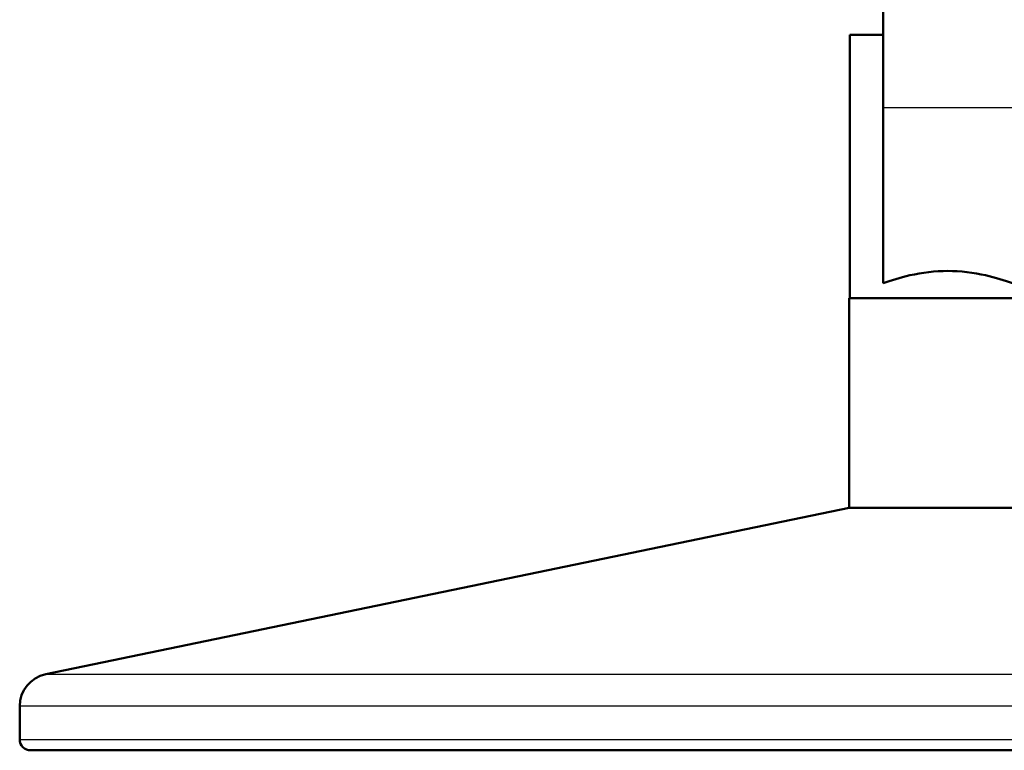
# Model space of a CAD drawing. Header units: millimetres. Extents: x 247 to 1050, y 34 to 1073.
# Tile 25 of 58: x 715 to 805, y 34 to 101. Entities that reach past the tile are written whole.
import ezdxf

# ---------------------------------------------------------------- set-up
doc = ezdxf.new("R2010")
doc.units = ezdxf.units.MM
doc.header["$LTSCALE"] = 0.75
doc.layers.add('Visible', color=7, linetype='Continuous', lineweight=50)
doc.layers.add('Visible Narrow', color=7, linetype='Continuous', lineweight=25)

msp = doc.modelspace()

# ---------------------------------------------------------------- linework, layer by layer
at = {"layer": 'Visible', "extrusion": (-1, -2.22045e-16, 2.96656e-13)}
for p, q in [((794.16, 105.971, 17.525), (794.16, 92.819, 17.525)), ((791.11, 99.494), (791.11, 75.294)), ((791.06, 55.994), (791.06, 75.294)), ((791.06, 55.994), (717.202, 40.69)), ((714.81, 34.694), (714.81, 37.752))]:
    msp.add_line(p, q, dxfattribs=at)
at = {"layer": 'Visible', "extrusion": (-2.22045e-16, 1, -2.22045e-16)}
for centre, radius, end in [((-800.11, 0, 99.494), 9, 48.61533), ((-800.11, 0, 75.294), 9.05, 180), ((-800.11, 0, 55.994), 9.05, 180)]:
    msp.add_arc(centre, radius, 0, end, dxfattribs=at)
at = {"layer": 'Visible', "extrusion": (-1, -2.22045e-16, 2.96656e-13)}
msp.add_arc((-92.819, 0, -794.16), 17.525, 22.66311, 90, dxfattribs=at)
at = {"layer": 'Visible', "extrusion": (-2.96656e-13, -2.22045e-16, -1)}
for centre, radius, start, end in [((-717.81, 37.752), 3, 0, 78.29324), ((-715.81, 34.694), 1, 270, 0)]:
    msp.add_arc(centre, radius, start, end, dxfattribs=at)
at = {"layer": 'Visible', "extrusion": (2.22045e-16, -1, 2.22045e-16)}
msp.add_arc((800.11, 0, -33.694), 84.3, 0, 180, dxfattribs=at)
at = {"layer": 'Visible'}
msp.add_open_spline([(806.06, 76.647, 6.753), (805.348, 76.909, 7.377), (804.503, 77.179, 7.918), (802.481, 77.634, 8.764), (801.267, 77.782, 9), (798.954, 77.782, 9), (797.74, 77.634, 8.764), (795.717, 77.179, 7.918), (794.873, 76.909, 7.377), (794.16, 76.647, 6.753)], degree=3, knots=[2.135567, 2.135567, 2.135567, 2.135567, 2.424229, 2.424229, 2.771158, 2.771158, 3.118088, 3.118088, 3.40675, 3.40675, 3.40675, 3.40675], dxfattribs=at)
at = {"layer": 'Visible Narrow', "extrusion": (-1, -2.22045e-16, 2.96656e-13)}
msp.add_line((794.16, 92.819, 17.525), (806.06, 92.819, 17.525), dxfattribs=at)
at = {"layer": 'Visible Narrow', "extrusion": (-2.22045e-16, 1, -2.22045e-16)}
for centre, radius in [((-800.11, 0, 40.69), 82.909), ((-800.11, 0, 34.694), 85.3)]:
    msp.add_arc(centre, radius, 0, 180, dxfattribs=at)
at = {"layer": 'Visible Narrow', "extrusion": (2.22045e-16, -1, 2.22045e-16)}
msp.add_arc((800.11, 0, -37.752), 85.3, 0, 180, dxfattribs=at)

doc.saveas('drawing.dxf')
